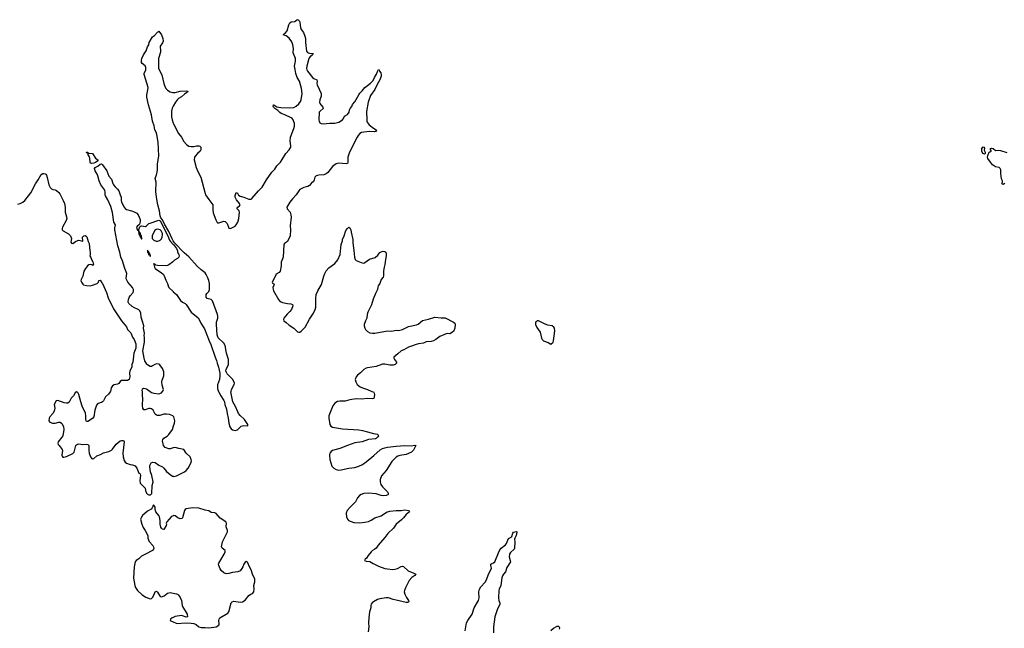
# Model space of a CAD drawing. Header units: inches. Extents: x 2005975 to 2217453, y 644152 to 846769.
# Tile 18 of 162: x 2047541 to 2063310, y 706204 to 715954. Entities that reach past the tile are written whole.
import ezdxf

# ---------------------------------------------------------------- set-up
doc = ezdxf.new("R2010")
doc.units = ezdxf.units.IN
doc.header["$MEASUREMENT"] = 0
for name, color, linetype in [('C0740', 7, 'Continuous'), ('C0741', 7, 'Continuous'), ('C0750', 7, 'Continuous'), ('C0751', 7, 'Continuous'), ('C0761', 7, 'Continuous')]:
    doc.layers.add(name, color=color, linetype=linetype)

msp = doc.modelspace()

# ---------------------------------------------------------------- linework, layer by layer
at = {"layer": 'C0740', "color": 6, "elevation": 400}
for points in [[(2048993, 710000), (2048990, 709990), (2048965, 709955), (2048914, 709910), (2048886, 709850), (2048870, 709832), (2048850, 709821), (2048795, 709805), (2048770, 709779), (2048744, 709696), (2048730, 709594), (2048712, 709568), (2048690, 709552), (2048630, 709515), (2048610, 709519), (2048606, 709526), (2048599, 709550), (2048600, 709610), (2048593, 709650), (2048543, 709763), (2048520, 709830), (2048491, 709951), (2048470, 709984), (2048450, 709992), (2048430, 709977), (2048402, 709930), (2048364, 709890), (2048332, 709828), (2048310, 709813), (2048290, 709811), (2048256, 709816), (2048150, 709855), (2048127, 709850), (2048095, 709790), (2048103, 709730), (2048096, 709684), (2048074, 709646), (2048024, 709590), (2048013, 709570), (2048009, 709530), (2048024, 709504), (2048068, 709488), (2048110, 709491), (2048170, 709508), (2048190, 709505), (2048210, 709492), (2048220, 709480), (2048244, 709430), (2048246, 709390), (2048230, 709290), (2048216, 709264), (2048157, 709190), (2048152, 709170), (2048157, 709150), (2048172, 709130), (2048224, 709070), (2048229, 709050), (2048217, 708977), (2048220, 708960), (2048230, 708948), (2048250, 708944), (2048290, 708958), (2048394, 709006), (2048412, 709028), (2048438, 709130), (2048450, 709145), (2048465, 709155), (2048490, 709159), (2048550, 709150), (2048610, 709156), (2048630, 709150), (2048647, 709130), (2048651, 709110), (2048647, 709050), (2048652, 709010), (2048675, 708950), (2048690, 708928), (2048710, 708918), (2048730, 708925), (2048775, 708965), (2048833, 708987), (2048883, 709017), (2048970, 709038), (2049010, 709057), (2049030, 709074), (2049088, 709152), (2049117, 709183), (2049150, 709206), (2049170, 709214), (2049195, 709215), (2049208, 709208), (2049216, 709190), (2049192, 709010), (2049199, 708950), (2049213, 708890), (2049230, 708865), (2049250, 708848), (2049310, 708829), (2049350, 708824), (2049390, 708805), (2049415, 708770), (2049450, 708692), (2049464, 708684), (2049471, 708671), (2049476, 708650), (2049463, 708570), (2049471, 708530), (2049551, 708451), (2049555, 708410), (2049571, 708370), (2049590, 708351), (2049610, 708342), (2049638, 708342), (2049655, 708365), (2049661, 708490), (2049681, 708550), (2049658, 708650), (2049636, 708710), (2049624, 708790), (2049623, 708810), (2049645, 708855), (2049672, 708868), (2049710, 708862), (2049770, 708820), (2049831, 708790), (2049851, 708772), (2049890, 708718), (2049950, 708668), (2049990, 708644), (2050000, 708641)], [(2050000, 709601), (2049992, 709610), (2049942, 709630), (2049890, 709637), (2049850, 709636), (2049786, 709614), (2049750, 709611), (2049730, 709619), (2049713, 709633), (2049678, 709698), (2049650, 709720), (2049630, 709726), (2049610, 709726), (2049550, 709702), (2049542, 709702), (2049530, 709704), (2049511, 709731), (2049507, 709773), (2049516, 709890), (2049510, 709930), (2049509, 709990), (2049506, 710000)], [(2049629, 710000), (2049650, 709983), (2049690, 709969), (2049770, 709962), (2049810, 709974), (2049831, 710000)], [(2050000, 709093), (2049950, 709079), (2049930, 709080), (2049870, 709102), (2049843, 709130), (2049830, 709210), (2049834, 709230), (2049851, 709249), (2049901, 709281), (2049930, 709309), (2049986, 709390), (2050000, 709426)], [(2050000, 708008), (2049970, 707995), (2049896, 707910), (2049885, 707890), (2049891, 707871), (2049886, 707850), (2049850, 707789), (2049830, 707795), (2049810, 707809), (2049803, 707823), (2049792, 707870), (2049792, 707930), (2049779, 707990), (2049770, 708012), (2049721, 708070), (2049709, 708110), (2049713, 708130), (2049710, 708146), (2049690, 708178), (2049684, 708176), (2049673, 708167), (2049673, 708153), (2049665, 708135), (2049646, 708114), (2049590, 708083), (2049510, 708010), (2049486, 707974), (2049478, 707950), (2049495, 707875), (2049517, 707817), (2049551, 707770), (2049591, 707690), (2049595, 707650), (2049613, 707593), (2049671, 707530), (2049683, 707510), (2049688, 707490), (2049685, 707470), (2049667, 707453), (2049556, 707390), (2049490, 707360), (2049450, 707317), (2049408, 707292), (2049391, 707269), (2049372, 707190), (2049365, 707010), (2049384, 706890), (2049396, 706856), (2049427, 706810), (2049502, 706742), (2049561, 706701), (2049630, 706677), (2049650, 706680), (2049670, 706697), (2049690, 706734), (2049710, 706787), (2049730, 706800), (2049750, 706784), (2049790, 706715), (2049810, 706708), (2049853, 706727), (2049910, 706768), (2049930, 706774), (2049956, 706776), (2050000, 706767)], [(2050000, 706378), (2049985, 706370), (2049958, 706350), (2049951, 706330), (2049963, 706323), (2050000, 706306)]]:
    msp.add_lwpolyline(points, dxfattribs=at)
at = {"layer": 'C0741', "color": 6, "elevation": 400}
for points in [[(2050000, 712413), (2049982, 712442), (2049930, 712558), (2049859, 712679), (2049830, 712748), (2049802, 712782), (2049791, 712810), (2049781, 712890), (2049755, 712990), (2049732, 713110), (2049724, 713204), (2049729, 713350), (2049710, 713410), (2049733, 713467), (2049744, 713510), (2049748, 713550), (2049747, 713647), (2049768, 713770), (2049766, 713886), (2049759, 713990), (2049736, 714116), (2049725, 714150), (2049703, 714190), (2049693, 714253), (2049668, 714330), (2049652, 714430), (2049602, 714590), (2049579, 714710), (2049575, 714750), (2049596, 714830), (2049599, 714870), (2049534, 715074), (2049533, 715090), (2049561, 715150), (2049562, 715190), (2049550, 715212), (2049503, 715250), (2049490, 715270), (2049490, 715302), (2049497, 715330), (2049525, 715390), (2049567, 715453), (2049590, 715519), (2049607, 715553), (2049617, 715590), (2049650, 715652), (2049670, 715681), (2049698, 715702), (2049750, 715756), (2049761, 715759), (2049770, 715770), (2049811, 715709), (2049832, 715650), (2049837, 715610), (2049830, 715585), (2049792, 715530), (2049789, 715510), (2049795, 715470), (2049794, 715434), (2049764, 715330), (2049765, 715170), (2049816, 715070), (2049849, 714929), (2049865, 714885), (2049886, 714846), (2049906, 714826), (2049950, 714798), (2049986, 714786), (2050000, 714787)], [(2050000, 714567), (2049983, 714537), (2049973, 714487), (2049975, 714395), (2049982, 714350), (2050000, 714298)], [(2049831, 710000), (2049835, 710005), (2049843, 710030), (2049821, 710101), (2049816, 710150), (2049822, 710178), (2049851, 710250), (2049851, 710310), (2049827, 710367), (2049786, 710426), (2049770, 710435), (2049730, 710441), (2049708, 710432), (2049670, 710407), (2049650, 710400), (2049630, 710399), (2049590, 710423), (2049576, 710436), (2049548, 710488), (2049534, 710530), (2049512, 710650), (2049539, 710790), (2049541, 710870), (2049537, 710890), (2049541, 710930), (2049526, 711010), (2049529, 711050), (2049489, 711190), (2049481, 711250), (2049463, 711290), (2049450, 711305), (2049430, 711319), (2049379, 711339), (2049341, 711361), (2049290, 711409), (2049280, 711430), (2049283, 711470), (2049297, 711503), (2049310, 711531), (2049356, 711584), (2049364, 711610), (2049364, 711630), (2049350, 711662), (2049273, 711750), (2049253, 711790), (2049249, 711811), (2049256, 711890), (2049227, 711967), (2049190, 712093), (2049163, 712150), (2049145, 712230), (2049114, 712330), (2049063, 712590), (2049063, 712617), (2049076, 712670), (2049048, 712710), (2049025, 712865), (2049001, 712961), (2048952, 713070), (2048918, 713130), (2048911, 713150), (2048910, 713190), (2048903, 713223), (2048842, 713310), (2048812, 713372), (2048793, 713453), (2048781, 713481), (2048750, 713530), (2048742, 713570), (2048750, 713584), (2048792, 713608), (2048830, 713639), (2048850, 713642), (2048870, 713630), (2048936, 713530), (2048970, 713445), (2049010, 713398), (2049034, 713330), (2049046, 713310), (2049070, 713276), (2049110, 713239), (2049128, 713210), (2049153, 713150), (2049164, 713110), (2049164, 713056), (2049170, 713030), (2049212, 712950), (2049230, 712928), (2049250, 712912), (2049330, 712893), (2049377, 712877), (2049415, 712855), (2049438, 712830), (2049470, 712751), (2049473, 712730), (2049467, 712690), (2049455, 712665), (2049428, 712652), (2049411, 712630), (2049416, 712610), (2049430, 712584), (2049438, 712582), (2049450, 712595), (2049463, 712637), (2049474, 712646), (2049490, 712649), (2049557, 712643), (2049571, 712649), (2049610, 712687), (2049630, 712695), (2049770, 712742), (2049791, 712731), (2049913, 712493), (2049942, 712422), (2049958, 712398), (2050000, 712355)], [(2047510, 713000), (2047550, 713010), (2047590, 713030), (2047622, 713058), (2047683, 713130), (2047718, 713182), (2047794, 713326), (2047839, 713390), (2047886, 713474), (2047910, 713489), (2047930, 713492), (2047950, 713487), (2047959, 713479), (2047970, 713465), (2047984, 713424), (2048008, 713308), (2048030, 713265), (2048050, 713243), (2048070, 713233), (2048110, 713228), (2048130, 713218), (2048167, 713187), (2048183, 713163), (2048238, 713058), (2048259, 713010), (2048270, 712950), (2048270, 712870), (2048293, 712793), (2048294, 712770), (2048283, 712737), (2048227, 712630), (2048222, 712610), (2048224, 712590), (2048240, 712570), (2048322, 712522), (2048354, 712490), (2048370, 712450), (2048363, 712390), (2048370, 712372), (2048390, 712371), (2048437, 712403), (2048470, 712419), (2048490, 712422), (2048550, 712405), (2048552, 712428), (2048546, 712450), (2048549, 712470), (2048570, 712490), (2048590, 712495), (2048606, 712486), (2048615, 712475), (2048639, 712399), (2048655, 712370), (2048662, 712250), (2048672, 712228), (2048672, 712190), (2048667, 712173), (2048682, 712142), (2048690, 712112), (2048714, 712074), (2048722, 712030), (2048720, 712020), (2048710, 712018), (2048705, 712025), (2048673, 712033), (2048650, 712025), (2048629, 712011), (2048594, 711970), (2048570, 711925), (2048555, 711845), (2048524, 711790), (2048523, 711770), (2048530, 711747), (2048550, 711717), (2048565, 711705), (2048610, 711694), (2048670, 711692), (2048710, 711700), (2048784, 711730), (2048801, 711750), (2048810, 711774), (2048830, 711782), (2048857, 711737), (2048870, 711726), (2048930, 711586), (2048960, 711500), (2049043, 711323), (2049170, 711131), (2049250, 711031), (2049270, 710991), (2049320, 710940), (2049347, 710870), (2049376, 710830), (2049399, 710759), (2049399, 710690), (2049371, 710610), (2049355, 710470), (2049339, 710430), (2049335, 710390), (2049307, 710330), (2049302, 710290), (2049304, 710230), (2049293, 710190), (2049267, 710173), (2049204, 710176), (2049170, 710172), (2049150, 710158), (2049130, 710127), (2049110, 710113), (2049055, 710105), (2049027, 710090), (2049006, 710054), (2048993, 710000)], [(2050000, 712079), (2049990, 712070), (2049930, 712025), (2049910, 712016), (2049874, 712010), (2049750, 712014), (2049722, 712022), (2049705, 712035), (2049693, 712033), (2049690, 712046), (2049689, 712031), (2049702, 711990), (2049712, 711970), (2049730, 711952), (2049805, 711905), (2049844, 711870), (2049856, 711850), (2049882, 711782), (2049910, 711730), (2049918, 711690), (2049930, 711664), (2049998, 711598), (2050000, 711596)], [(2049506, 710000), (2049503, 710010), (2049510, 710038), (2049530, 710053), (2049570, 710040), (2049590, 710030), (2049629, 710000)]]:
    msp.add_lwpolyline(points, dxfattribs=at)
for points in [[(2048690, 713649), (2048676, 713656), (2048669, 713670), (2048664, 713730), (2048657, 713757), (2048638, 713790), (2048638, 713798), (2048626, 713810), (2048622, 713822), (2048610, 713826), (2048610, 713834), (2048630, 713832), (2048638, 713818), (2048653, 713813), (2048710, 713811), (2048755, 713735), (2048777, 713717), (2048794, 713710), (2048794, 713690), (2048756, 713664), (2048730, 713654)], [(2049450, 712582), (2049442, 712578), (2049450, 712519), (2049462, 712502), (2049470, 712475), (2049475, 712475), (2049483, 712463), (2049490, 712440), (2049498, 712442), (2049498, 712450), (2049490, 712489), (2049481, 712501), (2049470, 712537), (2049455, 712555)], [(2049750, 712600), (2049725, 712595), (2049704, 712576), (2049664, 712496), (2049663, 712470), (2049665, 712450), (2049690, 712420), (2049725, 712405), (2049750, 712405), (2049770, 712410), (2049790, 712423), (2049810, 712444), (2049824, 712470), (2049829, 712510), (2049827, 712530), (2049809, 712570), (2049790, 712589)], [(2049590, 712259), (2049586, 712254), (2049590, 712228), (2049600, 712220), (2049610, 712186), (2049623, 712183), (2049630, 712162), (2049634, 712170), (2049630, 712195), (2049622, 712202), (2049610, 712235), (2049596, 712236), (2049599, 712241)]]:
    msp.add_lwpolyline(points, close=True, dxfattribs=at)
at = {"layer": 'C0750', "color": 6, "elevation": 400}
for points in [[(2050725, 710000), (2050762, 709930), (2050813, 709853), (2050822, 709830), (2050829, 709790), (2050853, 709713), (2050863, 709643), (2050881, 709570), (2050889, 709490), (2050909, 709430), (2050930, 709401), (2050950, 709384), (2050990, 709372), (2051030, 709381), (2051090, 709440), (2051110, 709450), (2051133, 709453), (2051194, 709446), (2051193, 709470), (2051142, 709550), (2051073, 709613), (2051046, 709646), (2051033, 709670), (2050998, 709758), (2050954, 709830), (2050924, 709990), (2050927, 710000)], [(2053182, 710000), (2053205, 709990), (2053218, 709970), (2053221, 709950), (2053220, 709910), (2053212, 709888), (2053190, 709878), (2053110, 709885), (2053023, 709877), (2052930, 709882), (2052830, 709864), (2052756, 709844), (2052670, 709842), (2052630, 709835), (2052590, 709812), (2052554, 709770), (2052492, 709610), (2052492, 709570), (2052509, 709469), (2052523, 709443), (2052550, 709424), (2052710, 709398), (2052970, 709382), (2053030, 709371), (2053114, 709354), (2053210, 709325), (2053270, 709316), (2053279, 709310), (2053285, 709290), (2053279, 709270), (2053257, 709250), (2053238, 709242), (2053130, 709227), (2053027, 709193), (2052910, 709177), (2052790, 709135), (2052670, 709082), (2052550, 709051), (2052530, 709038), (2052510, 709010), (2052505, 708990), (2052502, 708970), (2052506, 708910), (2052541, 708801), (2052570, 708768), (2052610, 708746), (2052650, 708739), (2052690, 708741), (2052810, 708770), (2052910, 708781), (2052970, 708801), (2053031, 708830), (2053090, 708872), (2053214, 708970), (2053316, 709064), (2053350, 709083), (2053390, 709097), (2053430, 709106), (2053570, 709122), (2053710, 709133), (2053810, 709125), (2053870, 709136), (2053886, 709130), (2053850, 709057), (2053815, 709025), (2053732, 708988), (2053630, 708975), (2053597, 708963), (2053570, 708947), (2053502, 708878), (2053408, 708730), (2053334, 708646), (2053315, 708590), (2053316, 708550), (2053326, 708510), (2053352, 708470), (2053429, 708390), (2053440, 708370), (2053443, 708350), (2053437, 708343), (2053410, 708330), (2053370, 708328), (2053330, 708334), (2053250, 708356), (2053130, 708367), (2053050, 708363), (2053012, 708350), (2052983, 708330), (2052950, 708292), (2052918, 708230), (2052833, 708147), (2052787, 708090), (2052768, 708050), (2052773, 707990), (2052791, 707950), (2052809, 707929), (2052890, 707899), (2052990, 707895), (2053070, 707902), (2053130, 707916), (2053170, 707935), (2053230, 707976), (2053330, 708005), (2053417, 708063), (2053470, 708082), (2053570, 708092), (2053650, 708094), (2053710, 708102), (2053766, 708090), (2053783, 708070), (2053730, 708028), (2053687, 707973), (2053656, 707944), (2053570, 707870), (2053527, 707810), (2053436, 707724), (2053390, 707660), (2053284, 707536), (2053250, 707489), (2053230, 707472), (2053190, 707449), (2053171, 707430), (2053121, 707370), (2053094, 707326), (2053072, 707310), (2053062, 707290), (2053090, 707278), (2053150, 707276), (2053203, 707243), (2053290, 707199), (2053390, 707163), (2053430, 707155), (2053510, 707148), (2053550, 707150), (2053590, 707163), (2053650, 707194), (2053670, 707200), (2053690, 707194), (2053765, 707125), (2053851, 707090), (2053884, 707070), (2053868, 707050), (2053821, 707019), (2053776, 706970), (2053718, 706850), (2053704, 706810), (2053700, 706790), (2053709, 706750), (2053737, 706697), (2053769, 706650), (2053774, 706630), (2053770, 706624), (2053750, 706616), (2053730, 706617), (2053570, 706657), (2053524, 706664), (2053450, 706691), (2053410, 706693), (2053310, 706678), (2053270, 706666), (2053207, 706630), (2053184, 706610), (2053171, 706590), (2053165, 706570), (2053166, 706530), (2053146, 706470), (2053133, 706370), (2053126, 706290), (2053132, 706230), (2053122, 706150)], [(2050000, 709426), (2050001, 709430), (2050019, 709490), (2050024, 709530), (2050010, 709590), (2050000, 709601)], [(2050000, 708641), (2050010, 708638), (2050030, 708640), (2050050, 708645), (2050181, 708710), (2050210, 708732), (2050237, 708770), (2050282, 708850), (2050291, 708889), (2050290, 708910), (2050270, 708949), (2050210, 709010), (2050169, 709069), (2050090, 709082), (2050030, 709101), (2050000, 709093)], [(2050000, 706306), (2050046, 706286), (2050070, 706282), (2050192, 706292), (2050290, 706289), (2050330, 706283), (2050365, 706265), (2050410, 706228), (2050450, 706218), (2050510, 706218), (2050570, 706210), (2050690, 706229), (2050728, 706252), (2050734, 706270), (2050731, 706330), (2050735, 706350), (2050748, 706370), (2050848, 706430), (2050872, 706448), (2050888, 706470), (2050929, 706610), (2050944, 706630), (2050970, 706641), (2051070, 706624), (2051111, 706629), (2051150, 706656), (2051210, 706729), (2051230, 706744), (2051270, 706763), (2051291, 706789), (2051297, 706830), (2051289, 706890), (2051308, 706950), (2051308, 706990), (2051271, 707070), (2051250, 707140), (2051222, 707190), (2051190, 707264), (2051170, 707276), (2051150, 707265), (2051130, 707232), (2051117, 707190), (2051100, 707160), (2051070, 707126), (2051037, 707110), (2050950, 707098), (2050890, 707080), (2050850, 707078), (2050810, 707091), (2050767, 707130), (2050750, 707159), (2050732, 707210), (2050727, 707230), (2050730, 707250), (2050815, 707390), (2050831, 707430), (2050831, 707451), (2050782, 707490), (2050775, 707510), (2050776, 707536), (2050788, 707590), (2050867, 707750), (2050868, 707770), (2050848, 707828), (2050851, 707890), (2050844, 707910), (2050750, 707970), (2050690, 708045), (2050667, 708053), (2050610, 708061), (2050570, 708084), (2050510, 708095), (2050410, 708130), (2050310, 708132), (2050210, 708118), (2050191, 708110), (2050179, 708090), (2050150, 707975), (2050136, 707964), (2050110, 707960), (2050072, 707972), (2050030, 708005), (2050010, 708013), (2050000, 708008)], [(2054677, 706163), (2054698, 706290), (2054716, 706330), (2054785, 706430), (2054821, 706530), (2054888, 706650), (2054899, 706690), (2054896, 706790), (2054903, 706830), (2054925, 706870), (2054994, 706946), (2055018, 706982), (2055050, 707069), (2055094, 707150), (2055096, 707170), (2055088, 707210), (2055088, 707230), (2055100, 707240), (2055130, 707252), (2055150, 707269), (2055208, 707412), (2055230, 707459), (2055250, 707488), (2055319, 707541), (2055335, 707565), (2055370, 707645), (2055414, 707666), (2055424, 707676), (2055440, 707730), (2055450, 707745), (2055490, 707756), (2055502, 707750), (2055502, 707742), (2055490, 707689), (2055470, 707650), (2055466, 707630), (2055473, 707590), (2055466, 707490), (2055459, 707470), (2055403, 707417), (2055387, 707390), (2055381, 707350), (2055398, 707290), (2055399, 707270), (2055342, 707178), (2055322, 707110), (2055289, 707071), (2055274, 707046), (2055265, 707015), (2055249, 706891), (2055219, 706830), (2055215, 706810), (2055209, 706690), (2055215, 706650), (2055231, 706610), (2055230, 706590), (2055190, 706500), (2055153, 706390), (2055129, 706230), (2055129, 706131)], [(2050000, 706767), (2050050, 706756), (2050070, 706751), (2050081, 706741), (2050104, 706710), (2050130, 706650), (2050143, 706570), (2050150, 706551), (2050225, 706430), (2050231, 706390), (2050210, 706385), (2050150, 706405), (2050130, 706407), (2050030, 706393), (2050000, 706378)], [(2056048, 706170), (2056090, 706207), (2056150, 706236), (2056170, 706237), (2056183, 706230), (2056186, 706210), (2056183, 706190)]]:
    msp.add_lwpolyline(points, dxfattribs=at)
at = {"layer": 'C0751', "color": 6, "elevation": 400}
for points in [[(2050000, 714298), (2050004, 714284), (2050086, 714130), (2050130, 714073), (2050170, 714000), (2050212, 713952), (2050250, 713930), (2050290, 713921), (2050330, 713922), (2050373, 713933), (2050410, 713935), (2050427, 713927), (2050440, 713910), (2050442, 713870), (2050433, 713850), (2050387, 713810), (2050353, 713770), (2050340, 713750), (2050336, 713710), (2050368, 713588), (2050400, 713510), (2050442, 713430), (2050510, 713171), (2050519, 713150), (2050570, 713073), (2050632, 712990), (2050637, 712970), (2050634, 712910), (2050642, 712862), (2050680, 712750), (2050706, 712706), (2050710, 712701), (2050730, 712702), (2050810, 712724), (2050830, 712720), (2050850, 712706), (2050862, 712690), (2050890, 712615), (2050910, 712608), (2050930, 712613), (2050990, 712646), (2051010, 712668), (2051036, 712710), (2051053, 712767), (2051062, 712870), (2051054, 712894), (2051021, 712930), (2051037, 712950), (2051064, 712970), (2051072, 712990), (2051062, 713010), (2051011, 713070), (2050991, 713110), (2050990, 713138), (2051010, 713184), (2051030, 713175), (2051045, 713145), (2051070, 713125), (2051131, 713109), (2051210, 713077), (2051241, 713079), (2051261, 713090), (2051366, 713214), (2051426, 713270), (2051492, 713388), (2051579, 713510), (2051630, 713560), (2051662, 713610), (2051718, 713670), (2051747, 713713), (2051801, 713810), (2051859, 713870), (2051883, 713910), (2051886, 713934), (2051873, 714010), (2051876, 714070), (2051933, 714210), (2051942, 714250), (2051941, 714290), (2051921, 714350), (2051907, 714370), (2051890, 714381), (2051790, 714429), (2051731, 714451), (2051710, 714465), (2051677, 714497), (2051627, 714530), (2051605, 714550), (2051598, 714570), (2051604, 714590), (2051610, 714592), (2051660, 714560), (2051725, 714545), (2051870, 714541), (2051930, 714548), (2051968, 714570), (2052010, 714607), (2052036, 714644), (2052048, 714670), (2052064, 714770), (2052055, 714850), (2052021, 714970), (2051987, 715027), (2051964, 715090), (2051955, 715155), (2051942, 715210), (2051959, 715290), (2051959, 715330), (2051922, 715422), (2051926, 715490), (2051918, 715550), (2051898, 715598), (2051857, 715657), (2051810, 715694), (2051761, 715710), (2051780, 715730), (2051798, 715742), (2051825, 715775), (2051849, 715870), (2051870, 715903), (2051890, 715919), (2051950, 715924), (2051980, 715950), (2051990, 715954), (2052000, 715950), (2052021, 715930), (2052028, 715910), (2052040, 715830), (2052050, 715799), (2052085, 715750), (2052110, 715690), (2052118, 715650), (2052118, 715590), (2052135, 715450), (2052148, 715430), (2052162, 715422), (2052190, 715415), (2052241, 715410), (2052232, 715390), (2052188, 715352), (2052170, 715330), (2052138, 715210), (2052134, 715170), (2052138, 715150), (2052149, 715129), (2052230, 715026), (2052250, 715010), (2052299, 714990), (2052305, 714970), (2052299, 714930), (2052304, 714910), (2052368, 714770), (2052368, 714730), (2052348, 714670), (2052341, 714630), (2052349, 714610), (2052394, 714550), (2052401, 714530), (2052351, 714490), (2052337, 714470), (2052333, 714350), (2052336, 714330), (2052350, 714301), (2052370, 714291), (2052403, 714283), (2052510, 714298), (2052590, 714296), (2052650, 714314), (2052710, 714350), (2052726, 714370), (2052745, 714410), (2052790, 714434), (2052820, 714470), (2052823, 714510), (2052833, 714530), (2052858, 714562), (2052870, 714593), (2052910, 714637), (2052970, 714750), (2052990, 714777), (2053027, 714813), (2053070, 714870), (2053110, 714897), (2053161, 714939), (2053200, 714980), (2053221, 715030), (2053257, 715083), (2053270, 715125), (2053290, 715158), (2053298, 715150), (2053303, 715130), (2053324, 715104), (2053332, 715070), (2053330, 715049), (2053310, 714989), (2053264, 714916), (2053230, 714836), (2053162, 714738), (2053123, 714630), (2053096, 714484), (2053099, 714350), (2053100, 714330), (2053108, 714310), (2053140, 714270), (2053210, 714215), (2053251, 714190), (2053256, 714170), (2053221, 714159), (2053150, 714164), (2053050, 714154), (2053016, 714144), (2052990, 714128), (2052962, 714098), (2052946, 714074), (2052822, 713830), (2052798, 713750), (2052796, 713670), (2052789, 713651), (2052770, 713644), (2052650, 713654), (2052610, 713643), (2052570, 713618), (2052550, 713600), (2052474, 713506), (2052450, 713486), (2052410, 713467), (2052330, 713463), (2052290, 713450), (2052269, 713430), (2052253, 713367), (2052210, 713331), (2052183, 713297), (2052157, 713283), (2052090, 713265), (2052030, 713231), (2052010, 713212), (2051971, 713149), (2051910, 713085), (2051867, 713030), (2051820, 712950), (2051824, 712923), (2051872, 712870), (2051886, 712830), (2051888, 712790), (2051875, 712650), (2051879, 712590), (2051874, 712490), (2051830, 712402), (2051782, 712370), (2051772, 712350), (2051761, 712150), (2051731, 712070), (2051731, 712010), (2051715, 711925), (2051697, 711903), (2051650, 711878), (2051622, 711818), (2051582, 711750), (2051591, 711731), (2051610, 711722), (2051616, 711710), (2051597, 711663), (2051600, 711630), (2051608, 711610), (2051687, 711470), (2051703, 711450), (2051730, 711432), (2051750, 711425), (2051830, 711408), (2051883, 711403), (2051911, 711390), (2051915, 711370), (2051892, 711310), (2051870, 711278), (2051823, 711237), (2051771, 711170), (2051765, 711150), (2051771, 711131), (2051810, 711105), (2051858, 711058), (2051930, 711013), (2051990, 710954), (2052010, 710947), (2052030, 710950), (2052050, 710963), (2052114, 711030), (2052182, 711158), (2052244, 711250), (2052274, 711310), (2052285, 711350), (2052284, 711490), (2052290, 711550), (2052315, 711610), (2052376, 711710), (2052410, 711843), (2052428, 711890), (2052450, 711928), (2052490, 711978), (2052590, 712048), (2052635, 712105), (2052671, 712190), (2052690, 712350), (2052710, 712410), (2052712, 712430), (2052738, 712490), (2052765, 712575), (2052790, 712611), (2052810, 712631), (2052830, 712622), (2052846, 712590), (2052851, 712550), (2052879, 712430), (2052877, 712377), (2052894, 712254), (2052902, 712150), (2052914, 712114), (2052930, 712098), (2053010, 712065), (2053050, 712055), (2053070, 712063), (2053144, 712116), (2053235, 712145), (2053278, 712182), (2053310, 712223), (2053330, 712237), (2053364, 712244), (2053390, 712239), (2053405, 712230), (2053411, 712211), (2053411, 712170), (2053397, 712110), (2053390, 712030), (2053377, 711990), (2053367, 711930), (2053368, 711850), (2053362, 711830), (2053329, 711791), (2053309, 711730), (2053281, 711690), (2053276, 711670), (2053274, 711630), (2053239, 711570), (2053203, 711477), (2053174, 711386), (2053115, 711270), (2053106, 711230), (2053099, 711170), (2053079, 711130), (2053057, 711070), (2053056, 711050), (2053068, 711010), (2053079, 710990), (2053110, 710958), (2053150, 710937), (2053190, 710930), (2053230, 710930), (2053430, 710969), (2053498, 710962), (2053570, 710980), (2053610, 710975), (2053630, 710979), (2053670, 710992), (2053770, 711039), (2053897, 711063), (2053923, 711077), (2053990, 711133), (2054090, 711156), (2054190, 711188), (2054290, 711178), (2054356, 711176), (2054490, 711110), (2054510, 711090), (2054514, 711070), (2054512, 711010), (2054496, 710970), (2054490, 710960), (2054430, 710919), (2054390, 710925), (2054370, 710921), (2054270, 710881), (2054204, 710830), (2054170, 710811), (2054130, 710800), (2054050, 710793), (2054006, 710770), (2053930, 710763), (2053890, 710752), (2053818, 710722), (2053770, 710710), (2053695, 710665), (2053650, 710648), (2053599, 710601), (2053532, 710550), (2053532, 710530), (2053542, 710510), (2053576, 710470), (2053578, 710450), (2053553, 710430), (2053520, 710420), (2053470, 710417), (2053390, 710437), (2053350, 710436), (2053250, 710396), (2053110, 710375), (2053090, 710370), (2053053, 710350), (2053001, 710299), (2052950, 710258), (2052930, 710232), (2052916, 710190), (2052922, 710150), (2052945, 710110), (2052995, 710070), (2053030, 710054), (2053112, 710032), (2053182, 710000)], [(2050000, 714787), (2050030, 714788), (2050110, 714807), (2050214, 714814), (2050236, 714810), (2050230, 714790), (2050180, 714760), (2050130, 714716), (2050087, 714693), (2050067, 714673), (2050035, 714630), (2050000, 714567)], [(2050927, 710000), (2050935, 710030), (2050975, 710110), (2050979, 710130), (2050970, 710158), (2050950, 710195), (2050862, 710282), (2050848, 710310), (2050844, 710330), (2050848, 710350), (2050883, 710430), (2050883, 710510), (2050853, 710613), (2050830, 710734), (2050810, 710770), (2050718, 710858), (2050703, 710903), (2050691, 711070), (2050695, 711110), (2050712, 711170), (2050713, 711207), (2050708, 711230), (2050627, 711450), (2050610, 711472), (2050546, 711486), (2050529, 711510), (2050530, 711550), (2050541, 711570), (2050570, 711597), (2050583, 711630), (2050580, 711730), (2050570, 711778), (2050550, 711831), (2050530, 711872), (2050510, 711900), (2050447, 711947), (2050386, 712006), (2050250, 712157), (2050178, 712218), (2050020, 712380), (2050000, 712413)], [(2050000, 712355), (2050005, 712350), (2050050, 712290), (2050071, 712250), (2050071, 712231), (2050091, 712190), (2050096, 712170), (2050091, 712150), (2050071, 712130), (2050021, 712099), (2050000, 712079)], [(2050000, 711596), (2050054, 711554), (2050116, 711456), (2050149, 711429), (2050190, 711407), (2050208, 711390), (2050290, 711268), (2050398, 711178), (2050425, 711130), (2050441, 711090), (2050501, 711001), (2050575, 710810), (2050604, 710750), (2050670, 710546), (2050692, 710492), (2050702, 710450), (2050726, 710390), (2050744, 710290), (2050746, 710246), (2050739, 710190), (2050710, 710102), (2050708, 710048), (2050720, 710010), (2050725, 710000)]]:
    msp.add_lwpolyline(points, dxfattribs=at)
at = {"layer": 'C0751', "color": 6, "elevation": 500}
msp.add_lwpolyline([(2055850, 711128), (2055830, 711127), (2055819, 711121), (2055809, 711111), (2055803, 711097), (2055802, 711070), (2055824, 711024), (2055874, 710950), (2055899, 710850), (2055908, 710830), (2055930, 710808), (2056003, 710783), (2056050, 710757), (2056084, 710790), (2056092, 710810), (2056109, 710971), (2056104, 711010), (2056093, 711030), (2056070, 711047), (2056001, 711061), (2055956, 711076)], close=True, dxfattribs=at)
at = {"layer": 'C0761', "color": 6, "elevation": 400}
msp.add_lwpolyline([(2062990, 713802), (2062969, 713810), (2062955, 713830), (2062949, 713850), (2062949, 713890), (2062970, 713916), (2062982, 713910), (2062990, 713894), (2062985, 713865), (2063005, 713830), (2063002, 713810)], close=True, dxfattribs=at)
msp.add_lwpolyline([(2063316, 713330), (2063290, 713315), (2063278, 713318), (2063269, 713330), (2063278, 713350), (2063278, 713370), (2063266, 713406), (2063252, 713490), (2063254, 713550), (2063244, 713570), (2063226, 713586), (2063170, 713597), (2063119, 713630), (2063087, 713670), (2063047, 713730), (2063039, 713750), (2063044, 713776), (2063053, 713787), (2063068, 713830), (2063106, 713850), (2063086, 713870), (2063086, 713890), (2063104, 713896), (2063130, 713891), (2063170, 713858), (2063210, 713863), (2063250, 713859), (2063350, 713825)], dxfattribs=at)

doc.saveas('drawing.dxf')
